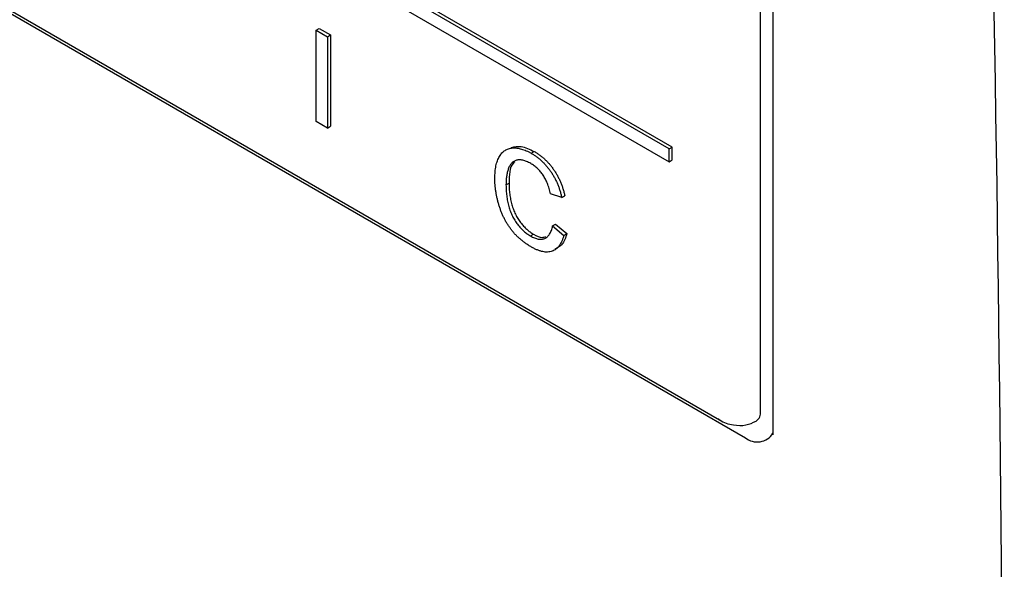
# Model space of a CAD drawing. Header units: inches. Extents: x 0.2 to 89.8, y -0.3 to 35.8.
# Tile 19 of 23: x 76.784 to 77.929, y 17.303 to 17.942. Entities that reach past the tile are written whole.
import ezdxf

# ---------------------------------------------------------------- set-up
doc = ezdxf.new("R2010")
doc.units = ezdxf.units.IN
doc.header["$MEASUREMENT"] = 0
doc.linetypes.add('SLD-Solid', pattern=[0])

msp = doc.modelspace()

# ---------------------------------------------------------------- linework, layer by layer
at = {"color": 7, "linetype": 'SLD-Solid', "lineweight": 25}
for p, q in [((77.5394449, 17.7916262), (75.2333211, 19.1229232)), ((77.5429804, 17.7936673), (75.2368566, 19.1249642)), ((75.2333211, 19.1079563), (77.5394449, 17.7766594)), ((75.2040493, 18.8587793), (77.5978591, 17.4768623)), ((75.2238706, 18.8438296), (77.6280337, 17.4559358)), ((77.6457113, 17.4865577), (77.6457113, 18.3480083)), ((77.6599816, 18.3228619), (77.6599816, 17.4614113)), ((77.1291116, 17.9294327), (77.1326471, 17.9314737)), ((77.1291116, 17.9294327), (77.1420752, 17.921949)), ((77.1291116, 17.8232824), (77.1291116, 17.9294327)), ((77.1326471, 17.9314737), (77.1456107, 17.92399)), ((77.1420752, 17.921949), (77.1456107, 17.92399)), ((77.1420752, 17.921949), (77.1420752, 17.8157986)), ((77.1456107, 17.92399), (77.1456107, 17.8178397)), ((77.1420752, 17.8157986), (77.1291116, 17.8232824)), ((77.1420752, 17.8157986), (77.1456107, 17.8178397)), ((77.5394449, 17.7916262), (77.5429804, 17.7936673)), ((77.5394449, 17.7766594), (77.5394449, 17.7916262)), ((77.5429804, 17.7787004), (77.5429804, 17.7936673)), ((77.379118, 17.7864679), (77.3826536, 17.788509)), ((77.5394449, 17.7766594), (77.5429804, 17.7787004)), ((77.3497289, 17.7498484), (77.3532644, 17.7518895)), ((77.414547, 17.735161), (77.4015834, 17.7394339)), ((77.414547, 17.735161), (77.4180825, 17.7372021)), ((77.4039404, 17.7020944), (77.4074759, 17.7041354)), ((77.4039404, 17.7020944), (77.416904, 17.6911233)), ((77.4074759, 17.7041354), (77.4204396, 17.6931644)), ((77.3781605, 17.6903967), (77.381696, 17.6924377)), ((77.416904, 17.6911233), (77.4204396, 17.6931644))]:
    msp.add_line(p, q, dxfattribs=at)
for centre, radius, start, end in [((-0.4573101, 16.5971878), 78.3864544, 358.073223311, 1.805264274), ((77.633461, 17.4852056), 0.0123247, 305.0178885, 6.2984307), ((77.6418234, 17.4725504), 0.0215918, 230.3082227, 327.8057924)]:
    msp.add_arc(centre, radius, start, end, dxfattribs=at)
for points, knots in [([(77.3367653, 17.7572684), (77.3367861, 17.7586035), (77.3368272, 17.7612413), (77.3370591, 17.7650345), (77.3374851, 17.7685788), (77.3380767, 17.771893), (77.3388254, 17.774985), (77.3397495, 17.7778459), (77.3408374, 17.7804781), (77.3420857, 17.7828872), (77.3435028, 17.7850333), (77.3450464, 17.7869452), (77.3467532, 17.7885555), (77.3485727, 17.7899431), (77.3505504, 17.7910411), (77.3526801, 17.7918581), (77.3549435, 17.7924233), (77.3573403, 17.7927196), (77.3598392, 17.7927511), (77.362403, 17.792584), (77.3650419, 17.7921367), (77.367735, 17.7914768), (77.3704881, 17.7905998), (77.3733077, 17.7894484), (77.3761911, 17.7880943), (77.3781353, 17.787014), (77.379118, 17.7864679)], [0, 0, 0, 0, 0.049401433, 0.097604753, 0.144254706, 0.189472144, 0.233915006, 0.277237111, 0.319858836, 0.361956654, 0.403485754, 0.443933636, 0.483649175, 0.522893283, 0.561858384, 0.600794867, 0.640104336, 0.679643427, 0.719399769, 0.758854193, 0.798315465, 0.837802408, 0.877468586, 0.917682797, 0.95839289, 1, 1, 1, 1]), ([(77.3562272, 17.7932195), (77.3598142, 17.7940623), (77.3677084, 17.7959171), (77.3773778, 17.7911241), (77.3826536, 17.788509)], [0, 0, 0, 0, 0.454391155, 1, 1, 1, 1]), ([(77.379118, 17.7864679), (77.3802175, 17.7858093), (77.3823787, 17.7845146), (77.3855499, 17.782297), (77.388587, 17.7798956), (77.3915033, 17.7773619), (77.3942684, 17.7746015), (77.3969124, 17.7716912), (77.3994089, 17.7685873), (77.4017774, 17.7653243), (77.4039793, 17.761921), (77.4060454, 17.7584105), (77.4078914, 17.7547835), (77.4095906, 17.7510598), (77.4110894, 17.7472322), (77.412443, 17.7432948), (77.4136071, 17.7392496), (77.4142299, 17.7365405), (77.414547, 17.735161)], [0, 0, 0, 0, 0.068649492, 0.134937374, 0.198841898, 0.261409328, 0.322516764, 0.382376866, 0.442470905, 0.502227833, 0.562101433, 0.621731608, 0.681851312, 0.742049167, 0.80390813, 0.86716216, 0.932360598, 1, 1, 1, 1]), ([(77.3826536, 17.788509), (77.3837531, 17.7878503), (77.3859143, 17.7865556), (77.3890854, 17.784338), (77.3921226, 17.7819366), (77.3950389, 17.7794029), (77.397804, 17.7766425), (77.4004479, 17.7737322), (77.4029444, 17.7706283), (77.4053129, 17.7673653), (77.4075148, 17.763962), (77.4095809, 17.7604515), (77.411427, 17.7568245), (77.4131262, 17.7531008), (77.414625, 17.7492732), (77.4159786, 17.7453358), (77.4171426, 17.7412906), (77.4177654, 17.7385815), (77.4180825, 17.7372021)], [0, 0, 0, 0, 0.068649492, 0.134937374, 0.198841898, 0.261409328, 0.322516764, 0.382376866, 0.442470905, 0.502227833, 0.562101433, 0.621731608, 0.681851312, 0.742049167, 0.80390813, 0.86716216, 0.932360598, 1, 1, 1, 1]), ([(77.3784919, 17.7745813), (77.377681, 17.7750358), (77.3760862, 17.7759298), (77.3737431, 17.7769899), (77.371493, 17.7778581), (77.3693526, 17.7784478), (77.3673101, 17.7788216), (77.3653777, 17.7789343), (77.3635389, 17.7788204), (77.3618143, 17.7784609), (77.3602184, 17.7778589), (77.3587078, 17.7771205), (77.3573551, 17.7761288), (77.3561087, 17.774972), (77.3550049, 17.7735961), (77.3540113, 17.772047), (77.3531342, 17.7703038), (77.3521781, 17.7676897), (77.3512033, 17.7641747), (77.3503576, 17.7596731), (77.3498189, 17.7549156), (77.349759, 17.7515411), (77.3497289, 17.7498484)], [0, 0, 0, 0, 0.046762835, 0.091968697, 0.135804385, 0.17823158, 0.219441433, 0.260176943, 0.300279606, 0.340547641, 0.38031119, 0.419641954, 0.459017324, 0.498181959, 0.537670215, 0.577913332, 0.618648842, 0.660761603, 0.745299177, 0.829744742, 0.914602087, 1, 1, 1, 1]), ([(77.3601336, 17.776621), (77.3593914, 17.7760417), (77.3537133, 17.7716102), (77.3534732, 17.7610603), (77.3532644, 17.7518895)], [0, 0, 0, 0, 0.1307165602, 1, 1, 1, 1]), ([(77.4015834, 17.7394339), (77.4013288, 17.740499), (77.4008305, 17.7425838), (77.3999457, 17.7456557), (77.3989902, 17.7485849), (77.3979411, 17.7513684), (77.3967963, 17.754008), (77.395582, 17.7565125), (77.3942692, 17.758865), (77.3928846, 17.761087), (77.3913925, 17.7631603), (77.3898277, 17.7651376), (77.3881574, 17.7669904), (77.3864055, 17.7687533), (77.3845557, 17.7703932), (77.3826155, 17.7719157), (77.3805832, 17.7733218), (77.3791983, 17.7741559), (77.3784919, 17.7745813)], [0, 0, 0, 0, 0.07723111, 0.15116518, 0.220784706, 0.287149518, 0.350632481, 0.411306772, 0.469964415, 0.526707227, 0.582498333, 0.638508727, 0.694917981, 0.752420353, 0.811250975, 0.871856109, 0.934644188, 1, 1, 1, 1]), ([(77.3793758, 17.677447), (77.3781845, 17.6781547), (77.3758539, 17.6795393), (77.3724396, 17.6818283), (77.3691922, 17.6842546), (77.3661179, 17.6867957), (77.3632063, 17.689424), (77.3604695, 17.6921961), (77.3579122, 17.6951004), (77.3555131, 17.6981094), (77.3532824, 17.7012422), (77.3511694, 17.7044781), (77.3492253, 17.7078432), (77.3474017, 17.7113124), (77.3457381, 17.7148949), (77.3441734, 17.7185902), (77.342784, 17.7224034), (77.3415183, 17.7263086), (77.3404074, 17.730257), (77.3394247, 17.7341986), (77.3386212, 17.7381108), (77.3379295, 17.7420034), (77.337427, 17.7458612), (77.337028, 17.7497068), (77.3368087, 17.7535184), (77.3367798, 17.7560121), (77.3367653, 17.7572684)], [0, 0, 0, 0, 0.049195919, 0.096247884, 0.141348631, 0.184656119, 0.226058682, 0.266173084, 0.305289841, 0.343245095, 0.380877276, 0.418495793, 0.456318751, 0.494236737, 0.533023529, 0.572473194, 0.613078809, 0.654934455, 0.69739678, 0.739884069, 0.78219478, 0.825061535, 0.867987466, 0.911410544, 0.955371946, 1, 1, 1, 1]), ([(77.3497289, 17.7498484), (77.3497628, 17.7476788), (77.3498286, 17.7434696), (77.3504779, 17.73705), (77.3514679, 17.7308403), (77.3526627, 17.7257516), (77.3538612, 17.7218151), (77.3548304, 17.7189832), (77.3559368, 17.7162418), (77.3571528, 17.7135948), (77.358494, 17.7110389), (77.3599418, 17.7085754), (77.3614965, 17.7061883), (77.3631765, 17.7039369), (77.3649171, 17.7017941), (77.3666965, 17.6997551), (77.3685156, 17.6978491), (77.3703819, 17.6961069), (77.3722691, 17.694443), (77.3741981, 17.6929542), (77.3761682, 17.6916051), (77.3774911, 17.6908027), (77.3781605, 17.6903967)], [0, 0, 0, 0, 0.105343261, 0.204375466, 0.298068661, 0.387069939, 0.429725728, 0.470901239, 0.511121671, 0.550178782, 0.58835437, 0.626683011, 0.664451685, 0.702514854, 0.740481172, 0.777618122, 0.814716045, 0.85152651, 0.888098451, 0.925111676, 0.962103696, 1, 1, 1, 1]), ([(77.3532644, 17.7518895), (77.3532983, 17.7497199), (77.3533641, 17.7455106), (77.3540135, 17.739091), (77.3550035, 17.7328813), (77.3561982, 17.7277927), (77.3573967, 17.7238561), (77.358366, 17.7210242), (77.3594723, 17.7182828), (77.3606883, 17.7156359), (77.3620295, 17.7130799), (77.3634773, 17.7106164), (77.365032, 17.7082293), (77.366712, 17.7059779), (77.3684527, 17.7038351), (77.370232, 17.7017961), (77.3720511, 17.6998901), (77.3739174, 17.698148), (77.3758047, 17.696484), (77.3777336, 17.6949952), (77.3797037, 17.6936461), (77.3810266, 17.6928438), (77.381696, 17.6924377)], [0, 0, 0, 0, 0.105343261, 0.204375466, 0.298068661, 0.387069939, 0.429725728, 0.470901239, 0.511121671, 0.550178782, 0.58835437, 0.626683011, 0.664451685, 0.702514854, 0.740481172, 0.777618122, 0.814716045, 0.85152651, 0.888098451, 0.925111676, 0.962103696, 1, 1, 1, 1]), ([(77.3781605, 17.6903967), (77.3789593, 17.6899549), (77.3805374, 17.6890821), (77.382851, 17.688081), (77.3850813, 17.6872864), (77.3872013, 17.6868233), (77.3892394, 17.6865781), (77.391179, 17.6866069), (77.393014, 17.6869289), (77.3947659, 17.6874859), (77.3964025, 17.6883257), (77.3979024, 17.6894462), (77.3992479, 17.6908666), (77.4004956, 17.6925191), (77.4015438, 17.6945332), (77.4025147, 17.6967604), (77.4033238, 17.6992952), (77.4037319, 17.7011479), (77.4039404, 17.7020944)], [0, 0, 0, 0, 0.0633358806, 0.125110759, 0.1846884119, 0.243210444, 0.3008880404, 0.3583701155, 0.4157614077, 0.474386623, 0.533966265, 0.5940075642, 0.6550724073, 0.7186100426, 0.7843747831, 0.8529914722, 0.9249004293, 1, 1, 1, 1]), ([(77.416904, 17.6911233), (77.4165793, 17.6899077), (77.415944, 17.6875299), (77.4146879, 17.6843271), (77.4132781, 17.6814549), (77.4116804, 17.6789425), (77.4098773, 17.6768199), (77.4079166, 17.6750189), (77.4057205, 17.6736457), (77.4033698, 17.672593), (77.400846, 17.6719244), (77.3981796, 17.6716283), (77.3953835, 17.6716809), (77.3924464, 17.6720924), (77.3893664, 17.672904), (77.3861594, 17.674051), (77.3828159, 17.6755473), (77.3805369, 17.6768058), (77.3793758, 17.677447)], [0, 0, 0, 0, 0.071578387, 0.140016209, 0.20619744, 0.270156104, 0.33200104, 0.392755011, 0.452579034, 0.512252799, 0.571532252, 0.630151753, 0.68876917, 0.748163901, 0.808703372, 0.870256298, 0.933900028, 1, 1, 1, 1]), ([(77.381696, 17.6924377), (77.3853454, 17.6905364), (77.3907268, 17.6877327), (77.3947895, 17.6892497), (77.3960972, 17.6897379)], [0, 0, 0, 0, 0.678148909, 1, 1, 1, 1]), ([(77.4204396, 17.6931644), (77.4189967, 17.6884556), (77.4163375, 17.679777), (77.4095159, 17.6765897), (77.4063955, 17.6751317)], [0, 0, 0, 0, 0.542576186, 1, 1, 1, 1]), ([(77.5961694, 17.4783666), (77.5968538, 17.4777747), (77.6018903, 17.4734184), (77.6133613, 17.4702886), (77.6283217, 17.4695871), (77.6366777, 17.4733675), (77.6405327, 17.4751116)], [0, 0, 0, 0, 0.05704733, 0.419815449, 0.732336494, 1, 1, 1, 1]), ([(77.6599816, 17.4614113), (77.659855, 17.460161), (77.6597147, 17.4587743), (77.6599236, 17.4595249), (77.6599441, 17.4595987)], [0, 0, 0, 0, 0.90166016, 1, 1, 1, 1])]:
    msp.add_open_spline(points, degree=3, knots=knots, dxfattribs=at)

doc.saveas('drawing.dxf')
